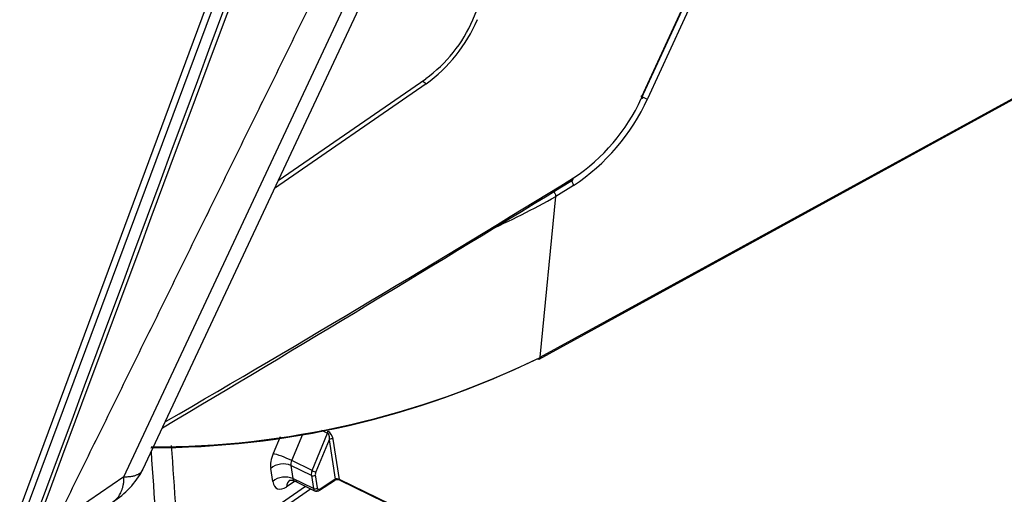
# Model space of a CAD drawing. Header units: millimetres. Extents: x 0 to 592, y 0 to 418.
# Tile 26 of 37: x 460 to 474, y 158 to 165. Entities that reach past the tile are written whole.
import ezdxf

# ---------------------------------------------------------------- set-up
doc = ezdxf.new("R2010")
doc.units = ezdxf.units.MM
doc.layers.add('140.966_BW4NEO_C', color=7, linetype='Continuous')
doc.layers.add('Standard', color=7, linetype='Continuous')

# ---------------------------------------------------------------- blocks, each defined once
blk = doc.blocks.new('SE3')
at = {"layer": '140.966_BW4NEO_C', "color": 7, "linetype": 'Continuous'}
for p, q in [((471.143, 187.063), (460.356, 158.038)), ((460.433, 157.985), (471.22, 187.01)), ((462.056, 158.578), (469.346, 174.144)), ((461.793, 158.478), (468.948, 173.755)), ((471.881, 170.117), (468.926, 163.691)), ((468.933, 163.719), (471.897, 170.164)), ((471.975, 170.132), (469.011, 163.688)), ((467.518, 160.1), (475.516, 164.481)), ((467.53, 160.124), (475.529, 164.505)), ((465.959, 163.893), (463.87, 162.451)), ((463.921, 162.561), (465.955, 163.964)), ((465.959, 163.893), (465.904, 163.929)), ((467.992, 162.491), (467.749, 162.341)), ((467.53, 160.124), (467.749, 162.341)), ((464.517, 159.119), (464.601, 159.078)), ((463.945, 159.025), (463.85, 158.796)), ((464.107, 158.699), (464.258, 159.065)), ((464.388, 158.563), (464.601, 159.078)), ((464.622, 158.987), (464.439, 158.543)), ((464.622, 158.987), (464.706, 158.444)), ((464.763, 158.441), (464.678, 158.995)), ((464.388, 158.563), (464.107, 158.699)), ((463.845, 158.413), (463.817, 158.592)), ((464.377, 158.494), (464.095, 158.631)), ((464.095, 158.631), (464.122, 158.452)), ((461.793, 158.478), (460.843, 157.829)), ((464.405, 158.315), (464.122, 158.452)), ((464.377, 158.494), (464.405, 158.315)), ((464.46, 158.323), (464.433, 158.502)), ((464.49, 158.29), (464.698, 158.425)), ((464.706, 158.444), (464.498, 158.308)), ((477.957, 152.049), (464.763, 158.441)), ((464.771, 158.428), (477.958, 152.039)), ((464.298, 158.344), (463.381, 157.712)), ((463.515, 157.725), (464.366, 158.311)), ((464.153, 158.414), (464.036, 158.338)), ((464.143, 158.419), (464.432, 158.279))]:
    blk.add_line(p, q, dxfattribs=at)
for centre, radius, start, end in [((464.808, 165.548), 1.955, 305.9058, 336.7832), ((464.709, 165.618), 2.13, 305.9194, 336.7696), ((469.038, 163.867), 0.181, 234.6377, 261.5299), ((466.552, 164.769), 2.607, 303.5328, 335.5833), ((466.429, 164.856), 2.834, 303.4581, 335.6586), ((186.503, 622.185), 538.96, 300.78141, 301.48374), ((329.723, 387.767), 264.236, 300.13397, 301.5525), ((461.858, 172.819), 12.02, 294.2214, 299.3442), ((462.192, 171.044), 12.156, 269.8807, 296.0505), ((462.19, 170.934), 12.057, 269.883, 296.0696), ((464.222, 158.644), 0.128, 154.513, 185.6619), ((460.997, 159.144), 1.201, 302.1892, 331.7934), ((464.512, 158.508), 0.136, 156.215, 185.6514), ((464.737, 158.347), 0.0874, 67.2151, 116.8114), ((464.731, 158.374), 0.0738, 64.4449, 110.043), ((464.452, 158.345), 0.0668, 245.9387, 304.8159)]:
    blk.add_arc(centre, radius, start, end, dxfattribs=at)
for centre, major_axis, ratio, start_param, end_param in [((467.95, 162.521), (0.0315, -0.051), 0.518134, 0.688212, 2.338689), ((467.937, 162.634), (-0.0421, 0.0681), 0.518134, 3.117984, 3.829802), ((467.708, 162.37), (0.0315, -0.051), 0.518134, 0.688211, 2.338689), ((467.489, 160.153), (-0.0288, 0.0526), 0.561987, 2.368988, 3.141582), ((467.489, 160.153), (-0.0288, 0.0526), 0.561987, 3.141582, 3.858151), ((464.58, 159.083), (0.0174, 0.036), 0.524834, 4.846935, 5.632334), ((464.617, 159.024), (0.0451, -0.084), 0.513482, 0.966341, 2.524606), ((464.653, 158.972), (0.0395, 0.0061), 0.677191, 0.776634, 2.329708), ((464.011, 158.763), (-0.135, -0.268), 0.533867, 4.855898, 5.641296), ((464.001, 158.72), (0.185, -0.076), 0.12075, 1.015471, 2.573736), ((463.968, 158.516), (0.198, 0.03), 0.677191, 0.776634, 2.329708), ((464.409, 158.558), (-0.037, 0.0152), 0.12075, 1.015471, 2.573736), ((463.996, 158.336), (0.198, 0.03), 0.677191, 0.776634, 2.329708), ((464.187, 158.262), (0.109, -0.167), 0.621246, 3.140007, 3.891153), ((464.402, 158.517), (-0.0395, -0.0061), 0.677191, 0.776634, 2.329708), ((464.471, 158.536), (-0.0271, -0.0536), 0.533867, 4.855898, 5.641296), ((464.676, 158.459), (-0.0219, 0.0335), 0.621246, 3.141593, 3.891153), ((464.788, 158.464), (0.0174, 0.036), 0.524834, 2.490741, 3.141593), ((464.039, 158.584), (0.135, 0.268), 0.533867, 2.499704, 3.88724), ((464.43, 158.338), (-0.0395, -0.0061), 0.677191, 0.776634, 2.329708), ((464.468, 158.323), (-0.0219, 0.0335), 0.621246, 3.141851, 3.891153)]:
    blk.add_ellipse(centre, major_axis=major_axis, ratio=ratio, start_param=start_param, end_param=end_param, dxfattribs=at)
for points in [[(471.633, 187.79), (467.928, 177.82), (464.258, 167.827), (460.552, 157.857)], [(471.755, 187.748), (468.05, 177.778), (464.306, 167.81), (460.601, 157.841)], [(466.605, 164.777), (466.951, 165.584), (467.298, 166.392), (467.644, 167.199)], [(462.446, 158.908), (462.487, 158.315), (462.528, 157.722), (462.568, 157.129)], [(462.3, 156.969), (462.257, 157.588), (462.215, 158.206), (462.172, 158.825)], [(464.405, 158.315), (464.41, 158.281), (464.438, 158.271), (464.468, 158.29)]]:
    blk.add_open_spline(points, degree=3, dxfattribs=at)
for points, degree, knots in [([(460.843, 157.829), (464.31, 164.877), (467.778, 171.925), (469.512, 175.449), (471.245, 178.973), (472.112, 180.735), (472.979, 182.497), (472.993, 182.525), (473.006, 182.552), (473.016, 182.573), (473.033, 182.607), (473.064, 182.669), (473.089, 182.717), (473.146, 182.823), (473.212, 182.932), (473.345, 183.15), (473.501, 183.35), (473.662, 183.557), (473.846, 183.744), (474.028, 183.929), (474.228, 184.09), (474.43, 184.252), (474.64, 184.382), (474.847, 184.509), (475.067, 184.608), (475.127, 184.635), (475.241, 184.682), (475.326, 184.718), (475.415, 184.755), (475.611, 184.838), (475.675, 184.865), (475.806, 184.92), (475.936, 184.975)], 2, [0, 0, 0, 0.5, 0.5, 0.75, 0.75, 0.875, 0.875, 0.876953, 0.876953, 0.878906, 0.878906, 0.882812, 0.882812, 0.890625, 0.890625, 0.90625, 0.90625, 0.921875, 0.921875, 0.9375, 0.9375, 0.953125, 0.953125, 0.96875, 0.96875, 0.975, 0.975, 0.98125, 0.98125, 0.990625, 0.990625, 1, 1, 1]), ([(468.921, 163.727), (468.927, 163.722), (468.933, 163.717), (468.941, 163.708), (468.944, 163.704), (468.945, 163.697), (468.943, 163.694), (468.937, 163.691), (468.932, 163.691), (468.926, 163.691)], 3, [0, 0, 0, 0, 0.25, 0.25, 0.5, 0.5, 0.75, 0.75, 1, 1, 1, 1]), ([(464.601, 159.078), (464.602, 159.078), (464.605, 159.076), (464.608, 159.072), (464.612, 159.067), (464.615, 159.061), (464.617, 159.054), (464.622, 159.039), (464.625, 159.017), (464.623, 158.998), (464.622, 158.987)], 3, [0, 0, 0, 0, 0.049968, 0.103079, 0.162049, 0.22816, 0.301744, 0.382574, 0.669403, 1, 1, 1, 1]), ([(461.793, 158.478), (461.803, 158.478), (461.823, 158.477), (461.851, 158.478), (461.878, 158.481), (461.903, 158.484), (461.927, 158.489), (461.949, 158.494), (461.969, 158.502), (461.987, 158.51), (462.023, 158.53), (462.044, 158.553), (462.055, 158.576), (462.055, 158.577)], 3, [0, 0, 0, 0, 0.0274788, 0.055051, 0.0827168, 0.1104766, 0.1383307, 0.1662795, 0.1943232, 0.2224622, 0.2506967, 0.3726202, 0.3765321, 0.3765321, 0.3765321, 0.3765321]), ([(461.637, 158.128), (461.644, 158.133), (461.681, 158.158), (461.72, 158.201), (461.75, 158.256), (461.765, 158.291), (461.777, 158.33), (461.787, 158.374), (461.793, 158.423), (461.793, 158.459), (461.793, 158.478)], 3, [0.5911415, 0.5911415, 0.5911415, 0.5911415, 0.6210685, 0.7498636, 0.7873928, 0.8265217, 0.8672896, 0.9097389, 0.953941, 1, 1, 1, 1]), ([(464.078, 158.429), (464.08, 158.43), (464.083, 158.431), (464.107, 158.432), (464.127, 158.425), (464.143, 158.419)], 3, [0, 0, 0, 0, 0.27436, 0.531996, 1, 1, 1, 1]), ([(464.122, 158.452), (464.123, 158.448), (464.124, 158.442), (464.128, 158.433), (464.134, 158.425), (464.142, 158.419), (464.151, 158.416), (464.162, 158.416), (464.175, 158.419), (464.184, 158.423), (464.188, 158.426)], 3, [0, 0, 0, 0, 0.103242, 0.212692, 0.328356, 0.450239, 0.578343, 0.71267, 0.853222, 1, 1, 1, 1]), ([(464.498, 158.308), (464.497, 158.307), (464.492, 158.304), (464.483, 158.301), (464.473, 158.302), (464.465, 158.308), (464.461, 158.316), (464.46, 158.321), (464.46, 158.323)], 3, [0, 0, 0, 0, 0.099743, 0.25048, 0.500023, 0.749553, 0.900529, 1, 1, 1, 1])]:
    blk.add_open_spline(points, degree=degree, knots=knots, dxfattribs=at)

msp = doc.modelspace()

# ---------------------------------------------------------------- block references
at = {"layer": 'Standard'}
msp.add_blockref('SE3', (0, 0), dxfattribs=at)

doc.saveas('drawing.dxf')
